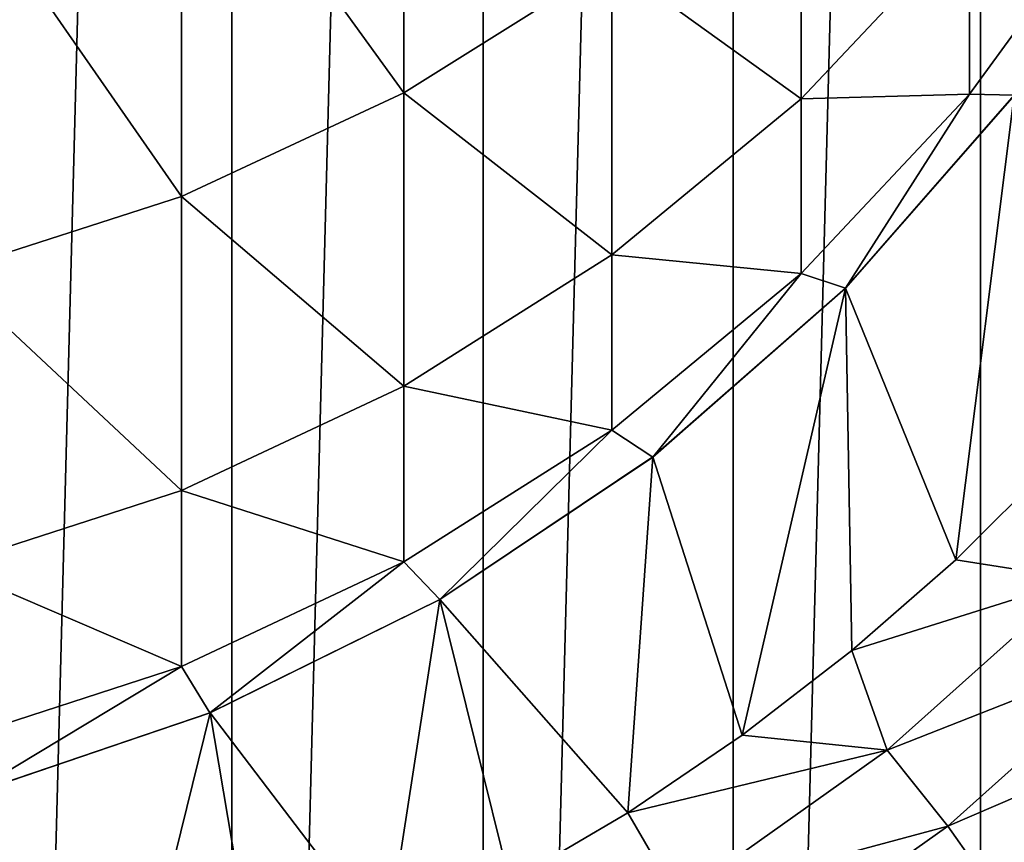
# Model space of a CAD drawing. Header units: metres. Extents: x -44 to 117, y -432 to 89.
# Tile 100 of 256: x 2.43 to 6.7, y -408.41 to -404.85. Entities that reach past the tile are written whole.
import ezdxf

# ---------------------------------------------------------------- set-up
doc = ezdxf.new("R2010")
doc.units = ezdxf.units.M
doc.layers.add('solid_125568', color=7, linetype='CONTINUOUS')

msp = doc.modelspace()

# ---------------------------------------------------------------- linework, layer by layer
at = {"layer": 'solid_125568'}
for points in [[(2.243749, -421.480804, 233.699997), (2.243753, -379.019196, 233.699997), (3.347427, -379.164368, 233.699997)], [(2.243749, -421.480804, 233.699997), (3.347427, -379.164368, 233.699997), (3.347419, -421.335632, 233.699997)], [(3.347419, -421.335632, 233.699997), (3.347427, -379.164368, 233.699997), (4.438964, -379.366547, 233.699997)], [(3.347419, -421.335632, 233.699997), (4.438964, -379.366547, 233.699997), (4.438952, -421.133453, 233.699997)], [(4.438952, -421.133453, 233.699997), (4.438964, -379.366547, 233.699997), (5.522704, -379.627197, 233.699997)], [(4.438952, -421.133453, 233.699997), (5.522704, -379.627197, 233.699997), (5.522686, -420.872803, 233.699997)], [(5.522686, -420.872803, 233.699997), (5.522704, -379.627197, 233.699997), (6.597199, -379.945831, 233.699997)], [(5.522686, -420.872803, 233.699997), (6.597199, -379.945831, 233.699997), (6.597173, -420.554169, 233.699997)], [(6.597173, -420.554169, 233.699997), (6.597199, -379.945831, 233.699997), (7.653776, -380.319641, 233.699997)], [(6.597173, -420.554169, 233.699997), (7.653776, -380.319641, 233.699997), (7.653743, -420.180389, 233.699997)], [(4.094906, -405.164215, 776.701233), (4.094906, -403.385864, 786.854858), (3.129059, -403.831451, 786.944336)], [(4.094906, -405.164215, 776.701233), (4.996175, -404.598572, 776.616577), (4.094906, -403.385864, 786.854858)], [(3.129059, -405.613708, 776.768494), (3.129059, -403.831451, 786.944336), (2.113864, -404.154846, 787.009338)], [(3.129059, -405.613708, 776.768494), (4.094906, -405.164215, 776.701233), (3.129059, -403.831451, 786.944336)], [(5.81865, -405.189758, 766.348206), (5.81865, -403.925629, 776.515869), (4.996175, -404.598572, 776.616577)], [(5.81865, -405.189758, 766.348206), (6.549363, -404.415436, 766.271423), (5.81865, -403.925629, 776.515869)], [(2.113864, -405.939941, 776.817322), (3.129059, -405.613708, 776.768494), (2.113864, -404.154846, 787.009338)], [(6.549363, -405.170044, 756.092102), (7.176787, -404.307526, 756.049683), (6.549363, -404.415436, 766.271423)], [(6.549363, -405.170044, 756.092102), (6.743504, -405.174469, 746), (7.176787, -404.307526, 756.049683)], [(6.549363, -405.170044, 756.092102), (6.549363, -404.415436, 766.271423), (5.81865, -405.189758, 766.348206)], [(4.996175, -405.866852, 766.415344), (4.996175, -404.598572, 776.616577), (4.094906, -405.164215, 776.701233)], [(4.996175, -405.866852, 766.415344), (5.81865, -405.189758, 766.348206), (4.996175, -404.598572, 776.616577)], [(4.094906, -406.436005, 766.471802), (4.094906, -405.164215, 776.701233), (3.129059, -405.613708, 776.768494)], [(4.094906, -406.436005, 766.471802), (4.996175, -405.866852, 766.415344), (4.094906, -405.164215, 776.701233)], [(5.81865, -405.947235, 756.13031), (6.549363, -405.170044, 756.092102), (5.81865, -405.189758, 766.348206)], [(5.81865, -405.947235, 756.13031), (6.010407, -406.010406, 746), (6.549363, -405.170044, 756.092102)], [(6.549363, -405.170044, 756.092102), (6.010407, -406.010406, 746), (6.743504, -405.174469, 746)], [(6.742583, -405.174164, 482), (6.743504, -405.174469, 746), (6.010407, -406.010406, 746)], [(6.010505, -406.010315, 482), (6.742583, -405.174164, 482), (6.010407, -406.010406, 746)], [(6.489048, -407.188202, 482), (6.742583, -405.174164, 482), (6.010505, -406.010315, 482)], [(6.489048, -407.188202, 482), (6.909693, -406.769409, 482), (6.742583, -405.174164, 482)], [(5.81865, -405.947235, 756.13031), (5.81865, -405.189758, 766.348206), (4.996175, -405.866852, 766.415344)], [(3.129059, -406.888306, 766.516663), (3.129059, -405.613708, 776.768494), (2.113864, -405.939941, 776.817322)], [(3.129059, -406.888306, 766.516663), (4.094906, -406.436005, 766.471802), (3.129059, -405.613708, 776.768494)], [(4.996175, -406.626831, 756.163757), (4.996175, -405.866852, 766.415344), (4.094906, -406.436005, 766.471802)], [(4.996175, -406.626831, 756.163757), (5.81865, -405.947235, 756.13031), (4.996175, -405.866852, 766.415344)], [(2.113864, -407.216553, 766.549194), (3.129059, -406.888306, 766.516663), (2.113864, -405.939941, 776.817322)], [(4.996175, -406.626831, 756.163757), (5.174472, -406.7435, 746), (5.81865, -405.947235, 756.13031)], [(5.81865, -405.947235, 756.13031), (5.174472, -406.7435, 746), (6.010407, -406.010406, 746)], [(5.174388, -406.742401, 482), (6.010505, -406.010315, 482), (6.010407, -406.010406, 746)], [(5.562724, -407.949921, 482), (6.010505, -406.010315, 482), (5.174388, -406.742401, 482)], [(5.174388, -406.742401, 482), (6.010407, -406.010406, 746), (5.174472, -406.7435, 746)], [(5.562724, -407.949921, 482), (6.038795, -407.582581, 482), (6.010505, -406.010315, 482)], [(6.038795, -407.582581, 482), (6.489048, -407.188202, 482), (6.010505, -406.010315, 482)], [(4.094906, -407.19809, 756.191833), (4.094906, -406.436005, 766.471802), (3.129059, -406.888306, 766.516663)], [(4.094906, -407.19809, 756.191833), (4.996175, -406.626831, 756.163757), (4.094906, -406.436005, 766.471802)], [(4.094906, -407.19809, 756.191833), (4.25, -407.361206, 746), (4.996175, -406.626831, 756.163757)], [(4.996175, -406.626831, 756.163757), (4.25, -407.361206, 746), (5.174472, -406.7435, 746)], [(4.25085, -407.360718, 482), (5.174472, -406.7435, 746), (4.25, -407.361206, 746)], [(4.25085, -407.360718, 482), (5.174388, -406.742401, 482), (5.174472, -406.7435, 746)], [(5.066354, -408.28598, 482), (5.174388, -406.742401, 482), (4.25085, -407.360718, 482)], [(5.066354, -408.28598, 482), (5.562724, -407.949921, 482), (5.174388, -406.742401, 482)], [(7.022357, -407.272369, 481.962555), (6.909693, -406.769409, 482), (6.489048, -407.188202, 482)], [(3.129059, -407.652039, 756.214172), (3.129059, -406.888306, 766.516663), (2.113864, -407.216553, 766.549194)], [(3.129059, -407.652039, 756.214172), (4.094906, -407.19809, 756.191833), (3.129059, -406.888306, 766.516663)], [(7.022357, -407.272369, 481.962555), (6.489048, -407.188202, 482), (6.038795, -407.582581, 482)], [(2.113864, -407.981506, 756.230408), (3.129059, -407.652039, 756.214172), (2.113864, -407.216553, 766.549194)], [(3.129059, -407.652039, 756.214172), (3.252809, -407.852966, 746), (4.094906, -407.19809, 756.191833)], [(4.094906, -407.19809, 756.191833), (3.252809, -407.852966, 746), (4.25, -407.361206, 746)], [(6.191947, -408.014465, 481.962555), (7.022357, -407.272369, 481.962555), (6.038795, -407.582581, 482)], [(6.191947, -408.014465, 481.962555), (7.320386, -407.570374, 481.850128), (7.022357, -407.272369, 481.962555)], [(3.253583, -407.851685, 482), (4.25, -407.361206, 746), (3.252809, -407.852966, 746)], [(3.253583, -407.851685, 482), (4.25085, -407.360718, 482), (4.25, -407.361206, 746)], [(4.018763, -408.856476, 482), (4.25085, -407.360718, 482), (3.253583, -407.851685, 482)], [(4.018763, -408.856476, 482), (4.55415, -408.587067, 482), (4.25085, -407.360718, 482)], [(4.55415, -408.587067, 482), (5.066354, -408.28598, 482), (4.25085, -407.360718, 482)], [(6.191947, -408.014465, 481.962555), (6.454734, -408.343994, 481.850128), (7.320386, -407.570374, 481.850128)], [(7.320386, -407.570374, 481.850128), (6.454734, -408.343994, 481.850128), (7.599611, -407.850525, 481.666168)], [(6.191947, -408.014465, 481.962555), (6.038795, -407.582581, 482), (5.562724, -407.949921, 482)], [(2.113864, -407.981506, 756.230408), (2.199962, -408.210358, 746), (3.129059, -407.652039, 756.214172)], [(3.129059, -407.652039, 756.214172), (2.199962, -408.210358, 746), (3.252809, -407.852966, 746)], [(2.201132, -408.210052, 482), (3.252809, -407.852966, 746), (2.199962, -408.210358, 746)], [(2.201132, -408.210052, 482), (3.253583, -407.851685, 482), (3.252809, -407.852966, 746)], [(2.898683, -409.295624, 482), (3.253583, -407.851685, 482), (2.201132, -408.210052, 482)], [(2.898683, -409.295624, 482), (3.464145, -409.093567, 482), (3.253583, -407.851685, 482)], [(3.464145, -409.093567, 482), (4.018763, -408.856476, 482), (3.253583, -407.851685, 482)], [(6.454734, -408.343994, 481.850128), (6.683669, -408.667267, 481.666168), (7.599611, -407.850525, 481.666168)], [(7.599611, -407.850525, 481.666168), (6.683669, -408.667267, 481.666168), (6.912173, -408.942352, 481.416229)], [(6.191947, -408.014465, 481.962555), (5.562724, -407.949921, 482), (5.066354, -408.28598, 482)], [(5.28367, -408.658905, 481.962555), (6.191947, -408.014465, 481.962555), (5.066354, -408.28598, 482)], [(5.28367, -408.658905, 481.962555), (6.454734, -408.343994, 481.850128), (6.191947, -408.014465, 481.962555)], [(2.330593, -409.4599, 482), (2.898683, -409.295624, 482), (2.201132, -408.210052, 482)], [(5.28367, -408.658905, 481.962555), (5.066354, -408.28598, 482), (4.55415, -408.587067, 482)], [(5.28367, -408.658905, 481.962555), (5.50791, -409.015778, 481.850128), (6.454734, -408.343994, 481.850128)], [(6.454734, -408.343994, 481.850128), (5.50791, -409.015778, 481.850128), (6.683669, -408.667267, 481.666168)]]:
    msp.add_3dface(points, dxfattribs=at)

doc.saveas('drawing.dxf')
